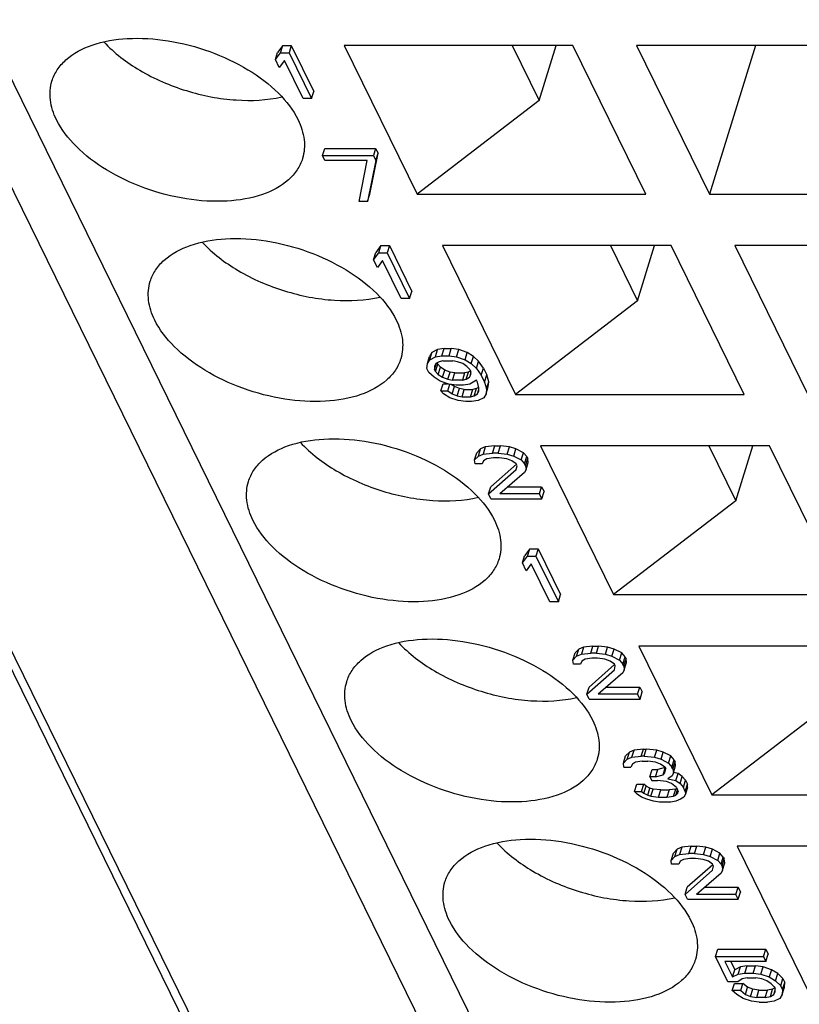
# Model space of a CAD drawing. Header units: millimetres. Extents: x 0 to 420, y 0 to 297.
# Tile 40 of 124: x 162.69 to 166.92, y 36.6 to 41.94. Entities that reach past the tile are written whole.
import ezdxf

# ---------------------------------------------------------------- set-up
doc = ezdxf.new("R2010")
doc.units = ezdxf.units.MM
doc.header["$LTSCALE"] = 23.1
doc.layers.get('0').update_dxf_attribs({"linetype": 'CONTINUOUS'})

msp = doc.modelspace()

# ---------------------------------------------------------------- linework, layer by layer
at = {"color": 9, "linetype": 'CONTINUOUS'}
for p, q in [((166.88218, 32.39635), (153.49629, 59.67393)), ((164.44168, 34.75102), (153.55169, 56.9425))]:
    msp.add_line(p, q, dxfattribs=at)
at = {"color": 7, "linetype": 'CONTINUOUS'}
for p, q in [((153.54585, 57.05264), (164.43585, 34.86116)), ((167.82099, 31.06674), (158.21217, 50.64745)), ((164.11756, 41.80431), (164.08968, 41.76728)), ((164.10546, 41.76514), (164.11756, 41.80431)), ((164.11756, 41.80431), (164.16361, 41.80431)), ((164.16361, 41.80431), (164.15151, 41.76514)), ((164.16361, 41.80431), (164.28563, 41.55567)), ((165.69451, 41.80505), (164.45109, 41.80505)), ((164.45109, 41.80505), (164.84764, 40.99696)), ((165.36487, 41.80505), (165.51156, 41.50612)), ((165.51156, 41.50612), (165.60394, 41.80505)), ((166.09107, 40.99696), (165.69451, 41.80505)), ((167.28334, 41.80505), (166.03991, 41.80505)), ((166.03991, 41.80505), (166.43646, 40.99696)), ((166.68618, 41.80505), (166.43646, 40.99696)), ((164.07758, 41.72811), (164.08968, 41.76728)), ((164.07758, 41.72811), (164.10546, 41.76514)), ((164.09834, 41.68579), (164.07758, 41.72811)), ((164.10546, 41.76514), (164.15151, 41.76514)), ((164.15151, 41.76514), (164.27353, 41.5165)), ((164.12622, 41.72282), (164.09834, 41.68579)), ((164.22747, 41.5165), (164.12622, 41.72282)), ((164.27353, 41.5165), (164.22747, 41.5165)), ((164.27353, 41.5165), (164.28563, 41.55567)), ((165.51156, 41.50612), (164.84764, 40.99696)), ((164.33358, 41.20644), (164.34568, 41.2456)), ((164.34568, 41.2456), (164.622, 41.2456)), ((164.622, 41.2456), (164.60989, 41.20644)), ((164.622, 41.2456), (164.63498, 41.21915)), ((164.33358, 41.20644), (164.60989, 41.20644)), ((164.34656, 41.17998), (164.33358, 41.20644)), ((164.5905, 40.99696), (164.63498, 41.21915)), ((164.60989, 41.20644), (164.62288, 41.17998)), ((164.62288, 41.17998), (164.63498, 41.21915)), ((164.57682, 41.17998), (164.34656, 41.17998)), ((164.53235, 40.95779), (164.57682, 41.17998)), ((164.62288, 41.17998), (164.5784, 40.95779)), ((164.5784, 40.95779), (164.5905, 40.99696)), ((164.84764, 40.99696), (166.09107, 40.99696)), ((166.43646, 40.99696), (167.67989, 40.99696)), ((164.5784, 40.95779), (164.53235, 40.95779)), ((164.65102, 40.71723), (164.62314, 40.6802)), ((164.63892, 40.67807), (164.65102, 40.71723)), ((164.65102, 40.71723), (164.69707, 40.71723)), ((164.69707, 40.71723), (164.68497, 40.67807)), ((164.69707, 40.71723), (164.81909, 40.46859)), ((166.22834, 40.71723), (164.98491, 40.71723)), ((164.98491, 40.71723), (165.38146, 39.90914)), ((165.89869, 40.71723), (166.04538, 40.4183)), ((166.04538, 40.4183), (166.13776, 40.71723)), ((166.62489, 39.90914), (166.22834, 40.71723)), ((167.81716, 40.71723), (166.57373, 40.71723)), ((166.57373, 40.71723), (166.97029, 39.90914)), ((164.61103, 40.64103), (164.62314, 40.6802)), ((164.61103, 40.64103), (164.63892, 40.67807)), ((164.63892, 40.67807), (164.68497, 40.67807)), ((164.68497, 40.67807), (164.80698, 40.42942)), ((164.6318, 40.59871), (164.61103, 40.64103)), ((164.65968, 40.63574), (164.6318, 40.59871)), ((164.76093, 40.42942), (164.65968, 40.63574)), ((164.80698, 40.42942), (164.81909, 40.46859)), ((164.80698, 40.42942), (164.76093, 40.42942)), ((166.04538, 40.4183), (165.38146, 39.90914)), ((164.92827, 40.13662), (164.91562, 40.11546)), ((164.91616, 40.09746), (164.92827, 40.13662)), ((164.95885, 40.15249), (164.92827, 40.13662)), ((164.94675, 40.11333), (164.95885, 40.15249)), ((164.99464, 40.15778), (164.95885, 40.15249)), ((164.98253, 40.11862), (164.99464, 40.15778)), ((164.99464, 40.15778), (165.03301, 40.15778)), ((165.02091, 40.11862), (165.03301, 40.15778)), ((165.07399, 40.15249), (165.03301, 40.15778)), ((165.06188, 40.11333), (165.07399, 40.15249)), ((165.12015, 40.13662), (165.07399, 40.15249)), ((165.10805, 40.09746), (165.12015, 40.13662)), ((165.15356, 40.11546), (165.12015, 40.13662)), ((164.90115, 40.04984), (164.90352, 40.0763)), ((164.90352, 40.0763), (164.91562, 40.11546)), ((164.90352, 40.0763), (164.91616, 40.09746)), ((164.91616, 40.09746), (164.94675, 40.11333)), ((164.94957, 40.0763), (164.94201, 40.06042)), ((164.94212, 40.04455), (164.95246, 40.07801)), ((164.94675, 40.11333), (164.98253, 40.11862)), ((164.94731, 40.03397), (164.95942, 40.07314)), ((164.96741, 40.08688), (164.94957, 40.0763)), ((164.956, 40.08011), (164.95942, 40.07314)), ((164.97488, 40.05727), (164.95942, 40.07314)), ((164.98784, 40.09217), (164.96741, 40.08688)), ((164.98253, 40.11862), (165.02091, 40.11862)), ((164.98784, 40.09217), (165.04157, 40.09217)), ((165.02091, 40.11862), (165.06188, 40.11333)), ((165.06719, 40.08688), (165.04157, 40.09217)), ((165.06188, 40.11333), (165.10805, 40.09746)), ((165.09541, 40.0763), (165.06719, 40.08688)), ((165.11855, 40.06042), (165.09541, 40.0763)), ((165.10805, 40.09746), (165.14146, 40.0763)), ((165.14146, 40.0763), (165.15356, 40.11546)), ((165.14146, 40.0763), (165.16979, 40.04984)), ((165.1819, 40.08901), (165.15356, 40.11546)), ((165.16979, 40.04984), (165.1819, 40.08901)), ((165.20774, 40.05198), (165.1819, 40.08901)), ((164.91153, 40.02868), (164.90115, 40.04984)), ((164.93987, 40.00223), (164.91153, 40.02868)), ((164.94201, 40.06042), (164.94212, 40.04455)), ((164.94731, 40.03397), (164.94212, 40.04455)), ((164.94731, 40.03397), (164.96278, 40.0181)), ((164.96278, 40.0181), (164.97488, 40.05727)), ((164.96278, 40.0181), (164.98592, 40.00223)), ((164.99802, 40.0414), (164.97488, 40.05727)), ((164.98592, 40.00223), (164.99802, 40.0414)), ((165.02624, 40.03082), (164.99802, 40.0414)), ((165.01414, 39.99165), (165.02624, 40.03082)), ((165.05186, 40.02553), (165.02624, 40.03082)), ((165.03976, 39.98636), (165.05186, 40.02553)), ((165.05186, 40.02553), (165.10559, 40.02553)), ((165.10559, 40.02553), (165.09349, 39.98636)), ((165.12602, 40.03082), (165.10559, 40.02553)), ((165.11392, 39.99165), (165.12602, 40.03082)), ((165.13401, 40.04455), (165.11855, 40.06042)), ((165.13743, 40.03759), (165.12602, 40.03082)), ((165.13926, 40.02651), (165.13175, 40.00223)), ((165.13175, 40.00223), (165.13932, 40.0181)), ((165.13401, 40.04455), (165.1392, 40.03397)), ((165.13932, 40.0181), (165.1392, 40.03397)), ((165.16979, 40.04984), (165.19564, 40.01281)), ((165.19564, 40.01281), (165.20774, 40.05198)), ((165.20774, 40.05198), (165.22592, 40.01495)), ((165.21381, 39.97578), (165.22592, 40.01495)), ((165.23641, 39.97791), (165.22592, 40.01495)), ((164.97328, 39.98107), (164.93987, 40.00223)), ((165.01944, 39.9652), (164.97328, 39.98107)), ((164.97621, 39.92817), (164.98831, 39.96733)), ((164.98592, 40.00223), (165.01414, 39.99165)), ((164.98831, 39.96733), (165.01323, 39.96733)), ((165.01414, 39.99165), (165.03976, 39.98636)), ((165.01459, 39.92817), (165.02578, 39.96438)), ((165.06042, 39.95991), (165.01944, 39.9652)), ((165.04983, 39.95146), (165.03221, 39.96355)), ((165.09349, 39.98636), (165.03976, 39.98636)), ((165.09349, 39.98636), (165.11392, 39.99165)), ((165.13457, 39.9652), (165.09879, 39.95991)), ((165.11392, 39.99165), (165.13175, 40.00223)), ((165.17024, 39.98636), (165.13457, 39.9652)), ((165.17544, 39.97578), (165.17024, 39.98636)), ((165.18334, 39.94404), (165.17544, 39.97578)), ((165.19564, 40.01281), (165.21381, 39.97578)), ((165.21381, 39.97578), (165.22431, 39.93875)), ((165.22431, 39.93875), (165.23641, 39.97791)), ((165.23404, 39.95146), (165.23641, 39.97791)), ((164.97621, 39.92817), (165.01459, 39.92817)), ((164.99167, 39.9123), (164.97621, 39.92817)), ((165.02509, 39.89114), (164.99167, 39.9123)), ((165.01459, 39.92817), (165.03773, 39.9123)), ((165.03773, 39.9123), (165.04983, 39.95146)), ((165.03773, 39.9123), (165.06595, 39.90172)), ((165.07805, 39.94088), (165.04983, 39.95146)), ((165.09879, 39.95991), (165.06042, 39.95991)), ((165.06595, 39.90172), (165.07805, 39.94088)), ((165.10367, 39.93559), (165.07805, 39.94088)), ((165.09157, 39.89643), (165.10367, 39.93559)), ((165.10367, 39.93559), (165.14973, 39.93559)), ((165.13762, 39.89643), (165.14973, 39.93559)), ((165.17016, 39.94088), (165.14973, 39.93559)), ((165.15805, 39.90172), (165.17016, 39.94088)), ((165.15805, 39.90172), (165.17589, 39.9123)), ((165.18232, 39.9481), (165.17016, 39.94088)), ((165.17589, 39.9123), (165.18339, 39.93658)), ((165.17589, 39.9123), (165.18345, 39.92817)), ((165.18345, 39.92817), (165.18334, 39.94404)), ((165.22194, 39.9123), (165.2093, 39.89114)), ((165.22194, 39.9123), (165.23404, 39.95146)), ((165.22431, 39.93875), (165.22194, 39.9123)), ((165.38146, 39.90914), (166.62489, 39.90914)), ((165.07125, 39.87526), (165.02509, 39.89114)), ((165.06595, 39.90172), (165.09157, 39.89643)), ((165.11222, 39.86997), (165.07125, 39.87526)), ((165.09157, 39.89643), (165.13762, 39.89643)), ((165.14293, 39.86997), (165.11222, 39.86997)), ((165.13762, 39.89643), (165.15805, 39.90172)), ((165.17871, 39.87526), (165.14293, 39.86997)), ((165.2093, 39.89114), (165.17871, 39.87526)), ((165.16021, 39.55322), (165.17231, 39.59238)), ((165.19263, 39.61354), (165.17231, 39.59238)), ((165.18053, 39.57438), (165.19263, 39.61354)), ((165.21814, 39.62413), (165.19263, 39.61354)), ((165.21814, 39.62413), (165.20604, 39.58496)), ((165.20604, 39.58496), (165.25717, 39.59025)), ((165.26927, 39.62942), (165.21814, 39.62413)), ((165.25717, 39.59025), (165.26927, 39.62942)), ((165.28787, 39.59025), (165.25717, 39.59025)), ((165.26927, 39.62942), (165.29997, 39.62942)), ((165.28787, 39.59025), (165.29997, 39.62942)), ((165.28787, 39.59025), (165.33652, 39.58496)), ((165.34862, 39.62413), (165.29997, 39.62942)), ((165.33652, 39.58496), (165.34862, 39.62413)), ((165.38452, 39.61354), (165.34862, 39.62413)), ((165.37241, 39.57438), (165.38452, 39.61354)), ((165.4256, 39.59238), (165.38452, 39.61354)), ((165.4135, 39.55322), (165.4256, 39.59238)), ((165.44366, 39.57122), (165.4256, 39.59238)), ((166.76216, 39.62942), (165.51873, 39.62942)), ((165.51873, 39.62942), (165.91529, 38.82132)), ((166.43251, 39.62942), (166.57921, 39.33049)), ((166.57921, 39.33049), (166.67158, 39.62942)), ((167.15871, 38.82132), (166.76216, 39.62942)), ((165.16021, 39.55322), (165.18053, 39.57438)), ((165.16292, 39.53206), (165.16021, 39.55322)), ((165.18053, 39.57438), (165.20604, 39.58496)), ((165.20886, 39.54793), (165.2013, 39.53206)), ((165.22669, 39.55851), (165.20886, 39.54793)), ((165.26247, 39.5638), (165.22669, 39.55851)), ((165.29318, 39.5638), (165.26247, 39.5638)), ((165.33415, 39.55851), (165.29318, 39.5638)), ((165.36237, 39.54793), (165.33415, 39.55851)), ((165.33652, 39.58496), (165.37241, 39.57438)), ((165.38551, 39.53206), (165.36237, 39.54793)), ((165.37241, 39.57438), (165.4135, 39.55322)), ((165.4135, 39.55322), (165.43156, 39.53206)), ((165.43156, 39.53206), (165.44366, 39.57122)), ((165.43675, 39.52148), (165.44886, 39.56064)), ((165.43946, 39.50031), (165.45157, 39.53948)), ((165.44366, 39.57122), (165.44886, 39.56064)), ((165.45157, 39.53948), (165.44886, 39.56064)), ((165.2013, 39.53206), (165.16292, 39.53206)), ((165.23572, 39.36806), (165.38573, 39.50031)), ((165.38669, 39.52965), (165.24782, 39.40722)), ((165.4319, 39.48444), (165.29713, 39.36806)), ((165.3907, 39.52148), (165.38551, 39.53206)), ((165.38573, 39.50031), (165.3907, 39.52148)), ((165.43675, 39.52148), (165.43156, 39.53206)), ((165.43946, 39.50031), (165.4319, 39.48444)), ((165.43675, 39.52148), (165.43946, 39.50031)), ((165.23572, 39.36806), (165.24782, 39.40722)), ((165.34248, 39.40722), (165.52414, 39.40722)), ((165.51204, 39.36806), (165.52414, 39.40722)), ((165.52414, 39.40722), (165.53712, 39.38077)), ((165.52502, 39.34161), (165.53712, 39.38077)), ((165.2487, 39.34161), (165.23572, 39.36806)), ((165.2487, 39.34161), (165.52502, 39.34161)), ((165.51204, 39.36806), (165.29713, 39.36806)), ((165.52502, 39.34161), (165.51204, 39.36806)), ((166.57921, 39.33049), (165.91529, 38.82132)), ((165.45938, 39.06997), (165.4315, 39.03293)), ((165.44728, 39.0308), (165.45938, 39.06997)), ((165.45938, 39.06997), (165.50543, 39.06997)), ((165.50543, 39.06997), (165.49333, 39.0308)), ((165.50543, 39.06997), (165.62745, 38.82132)), ((165.4194, 38.99377), (165.4315, 39.03293)), ((165.4194, 38.99377), (165.44728, 39.0308)), ((165.44728, 39.0308), (165.49333, 39.0308)), ((165.49333, 39.0308), (165.61535, 38.78216)), ((165.44016, 38.95145), (165.4194, 38.99377)), ((165.46804, 38.98848), (165.44016, 38.95145)), ((165.56929, 38.78216), (165.46804, 38.98848)), ((165.61535, 38.78216), (165.62745, 38.82132)), ((165.91529, 38.82132), (167.15871, 38.82132)), ((165.61535, 38.78216), (165.56929, 38.78216)), ((165.72645, 38.52573), (165.70614, 38.50457)), ((165.71435, 38.48656), (165.72645, 38.52573)), ((165.75196, 38.53631), (165.72645, 38.52573)), ((165.75196, 38.53631), (165.73986, 38.49714)), ((165.8031, 38.5416), (165.75196, 38.53631)), ((165.79099, 38.50243), (165.8031, 38.5416)), ((165.8031, 38.5416), (165.8338, 38.5416)), ((165.82169, 38.50243), (165.8338, 38.5416)), ((165.88245, 38.53631), (165.8338, 38.5416)), ((165.87034, 38.49714), (165.88245, 38.53631)), ((165.91834, 38.52573), (165.88245, 38.53631)), ((165.90624, 38.48656), (165.91834, 38.52573)), ((165.95943, 38.50457), (165.91834, 38.52573)), ((167.29598, 38.5416), (166.05256, 38.5416)), ((166.05256, 38.5416), (166.44911, 37.73351)), ((165.69403, 38.4654), (165.70614, 38.50457)), ((165.69403, 38.4654), (165.71435, 38.48656)), ((165.69674, 38.44424), (165.69403, 38.4654)), ((165.71435, 38.48656), (165.73986, 38.49714)), ((165.73986, 38.49714), (165.79099, 38.50243)), ((165.76052, 38.47069), (165.74268, 38.46011)), ((165.7963, 38.47598), (165.76052, 38.47069)), ((165.82169, 38.50243), (165.79099, 38.50243)), ((165.827, 38.47598), (165.7963, 38.47598)), ((165.82169, 38.50243), (165.87034, 38.49714)), ((165.86797, 38.47069), (165.827, 38.47598)), ((165.89619, 38.46011), (165.86797, 38.47069)), ((165.87034, 38.49714), (165.90624, 38.48656)), ((165.90624, 38.48656), (165.94732, 38.4654)), ((165.94732, 38.4654), (165.95943, 38.50457)), ((165.94732, 38.4654), (165.96538, 38.44424)), ((165.97749, 38.48341), (165.95943, 38.50457)), ((165.96538, 38.44424), (165.97749, 38.48341)), ((165.97058, 38.43366), (165.98268, 38.47282)), ((165.97749, 38.48341), (165.98268, 38.47282)), ((165.98539, 38.45166), (165.98268, 38.47282)), ((165.73512, 38.44424), (165.69674, 38.44424)), ((165.74268, 38.46011), (165.73512, 38.44424)), ((165.76954, 38.28024), (165.91956, 38.4125)), ((165.92051, 38.44183), (165.78165, 38.31941)), ((165.91933, 38.44424), (165.89619, 38.46011)), ((165.92452, 38.43366), (165.91933, 38.44424)), ((165.91956, 38.4125), (165.92452, 38.43366)), ((165.97058, 38.43366), (165.96538, 38.44424)), ((165.97329, 38.4125), (165.96572, 38.39663)), ((165.97058, 38.43366), (165.97329, 38.4125)), ((165.97329, 38.4125), (165.98539, 38.45166)), ((165.96572, 38.39663), (165.83095, 38.28024)), ((165.76954, 38.28024), (165.78165, 38.31941)), ((165.8763, 38.31941), (166.05797, 38.31941)), ((166.04586, 38.28024), (166.05797, 38.31941)), ((166.05797, 38.31941), (166.07095, 38.29295)), ((165.78253, 38.25379), (165.76954, 38.28024)), ((165.78253, 38.25379), (166.05884, 38.25379)), ((166.04586, 38.28024), (165.83095, 38.28024)), ((166.05884, 38.25379), (166.04586, 38.28024)), ((166.05884, 38.25379), (166.07095, 38.29295)), ((167.11303, 38.24267), (166.44911, 37.73351)), ((166.07763, 37.98215), (166.0265, 37.97686)), ((166.06553, 37.94298), (166.07763, 37.98215)), ((166.07763, 37.98215), (166.09298, 37.98215)), ((166.08088, 37.94298), (166.09298, 37.98215)), ((166.14931, 37.97686), (166.09298, 37.98215)), ((165.96857, 37.90595), (165.98067, 37.94512)), ((166.00099, 37.96628), (165.98067, 37.94512)), ((165.98889, 37.92711), (166.00099, 37.96628)), ((165.98889, 37.92711), (166.0144, 37.93769)), ((166.0265, 37.97686), (166.00099, 37.96628)), ((166.0144, 37.93769), (166.0265, 37.97686)), ((166.0144, 37.93769), (166.06553, 37.94298)), ((166.08088, 37.94298), (166.06553, 37.94298)), ((166.08088, 37.94298), (166.13721, 37.93769)), ((166.13721, 37.93769), (166.14931, 37.97686)), ((166.13721, 37.93769), (166.1731, 37.92711)), ((166.1852, 37.96628), (166.14931, 37.97686)), ((166.1731, 37.92711), (166.1852, 37.96628)), ((166.22629, 37.94512), (166.1852, 37.96628)), ((166.21419, 37.90595), (166.22629, 37.94512)), ((166.24435, 37.92396), (166.22629, 37.94512)), ((165.96857, 37.90595), (165.98889, 37.92711)), ((165.97128, 37.88479), (165.96857, 37.90595)), ((165.97128, 37.88479), (166.00966, 37.88479)), ((166.01722, 37.90066), (166.00966, 37.88479)), ((166.03505, 37.91124), (166.01722, 37.90066)), ((166.07083, 37.91653), (166.03505, 37.91124)), ((166.07083, 37.91653), (166.10154, 37.91653)), ((166.14251, 37.91124), (166.10154, 37.91653)), ((166.17073, 37.90066), (166.14251, 37.91124)), ((166.19549, 37.88149), (166.15518, 37.87105)), ((166.19387, 37.88479), (166.17073, 37.90066)), ((166.1731, 37.92711), (166.21419, 37.90595)), ((166.18394, 37.84247), (166.1958, 37.88086)), ((166.19387, 37.88479), (166.19906, 37.87421)), ((166.19409, 37.85305), (166.19906, 37.87421)), ((166.21419, 37.90595), (166.23225, 37.88479)), ((166.23225, 37.88479), (166.24435, 37.92396)), ((166.23744, 37.87421), (166.23225, 37.88479)), ((166.23744, 37.87421), (166.24954, 37.91338)), ((166.23744, 37.87421), (166.24015, 37.85305)), ((166.24015, 37.85305), (166.25225, 37.89221)), ((166.24435, 37.92396), (166.24954, 37.91338)), ((166.25225, 37.89221), (166.24954, 37.91338)), ((166.11237, 37.83189), (166.12448, 37.87105)), ((166.14307, 37.83189), (166.11237, 37.83189)), ((166.11237, 37.83189), (166.12276, 37.81073)), ((166.12448, 37.87105), (166.15518, 37.87105)), ((166.14307, 37.83189), (166.15518, 37.87105)), ((166.14307, 37.83189), (166.18394, 37.84247)), ((166.18394, 37.84247), (166.19409, 37.85305)), ((166.23258, 37.83718), (166.20967, 37.82131)), ((166.20967, 37.82131), (166.25324, 37.81073)), ((166.24015, 37.85305), (166.23258, 37.83718)), ((166.26534, 37.84989), (166.241, 37.8558)), ((166.25324, 37.81073), (166.26534, 37.84989)), ((166.28848, 37.83402), (166.26534, 37.84989)), ((166.27638, 37.79485), (166.28848, 37.83402)), ((166.30654, 37.81286), (166.28848, 37.83402)), ((166.02851, 37.75253), (166.04061, 37.7917)), ((166.04061, 37.7917), (166.07899, 37.7917)), ((166.06688, 37.75253), (166.07899, 37.7917)), ((166.09185, 37.78112), (166.07899, 37.7917)), ((166.07975, 37.74195), (166.09185, 37.78112)), ((166.1124, 37.77054), (166.09185, 37.78112)), ((166.10029, 37.73137), (166.1124, 37.77054)), ((166.13034, 37.76525), (166.1124, 37.77054)), ((166.12276, 37.81073), (166.15346, 37.81073)), ((166.20211, 37.80544), (166.15346, 37.81073)), ((166.23033, 37.79485), (166.20211, 37.80544)), ((166.25606, 37.77369), (166.23033, 37.79485)), ((166.25901, 37.76768), (166.25315, 37.76525)), ((166.25324, 37.81073), (166.27638, 37.79485)), ((166.25606, 37.77369), (166.26645, 37.75253)), ((166.27638, 37.79485), (166.29444, 37.77369)), ((166.29444, 37.77369), (166.30654, 37.81286)), ((166.30482, 37.75253), (166.29444, 37.77369)), ((166.30482, 37.75253), (166.31693, 37.7917)), ((166.31704, 37.77583), (166.30494, 37.73666)), ((166.30654, 37.81286), (166.31693, 37.7917)), ((166.31704, 37.77583), (166.31693, 37.7917)), ((166.02851, 37.75253), (166.06688, 37.75253)), ((166.04397, 37.73666), (166.02851, 37.75253)), ((166.06711, 37.72079), (166.04397, 37.73666)), ((166.06688, 37.75253), (166.07975, 37.74195)), ((166.09533, 37.71021), (166.06711, 37.72079)), ((166.07975, 37.74195), (166.10029, 37.73137)), ((166.10029, 37.73137), (166.11824, 37.72608)), ((166.11824, 37.72608), (166.13034, 37.76525)), ((166.11824, 37.72608), (166.15922, 37.72079)), ((166.17132, 37.75996), (166.13034, 37.76525)), ((166.15922, 37.72079), (166.17132, 37.75996)), ((166.15922, 37.72079), (166.20527, 37.72079)), ((166.17132, 37.75996), (166.21737, 37.75996)), ((166.21737, 37.75996), (166.20527, 37.72079)), ((166.20527, 37.72079), (166.24105, 37.72608)), ((166.25315, 37.76525), (166.21737, 37.75996)), ((166.24105, 37.72608), (166.25315, 37.76525)), ((166.24105, 37.72608), (166.2538, 37.73137)), ((166.2538, 37.73137), (166.2627, 37.76016)), ((166.2538, 37.73137), (166.26396, 37.74195)), ((166.26396, 37.74195), (166.26645, 37.75253)), ((166.29737, 37.72079), (166.27954, 37.71021)), ((166.30494, 37.73666), (166.29737, 37.72079)), ((166.30482, 37.75253), (166.30494, 37.73666)), ((166.44911, 37.73351), (167.69254, 37.73351)), ((166.13122, 37.69963), (166.09533, 37.71021)), ((166.16452, 37.69434), (166.13122, 37.69963)), ((166.22592, 37.69434), (166.16452, 37.69434)), ((166.25403, 37.69963), (166.22592, 37.69434)), ((166.27954, 37.71021), (166.25403, 37.69963)), ((166.28579, 37.44849), (166.26028, 37.43791)), ((166.28579, 37.44849), (166.27368, 37.40932)), ((166.33692, 37.45378), (166.28579, 37.44849)), ((166.32482, 37.41461), (166.33692, 37.45378)), ((166.33692, 37.45378), (166.36762, 37.45378)), ((166.35552, 37.41461), (166.36762, 37.45378)), ((166.41627, 37.44849), (166.36762, 37.45378)), ((166.40417, 37.40932), (166.41627, 37.44849)), ((166.45216, 37.43791), (166.41627, 37.44849)), ((167.82981, 37.45378), (166.58638, 37.45378)), ((166.58638, 37.45378), (166.98293, 36.64569)), ((166.22786, 37.37758), (166.23996, 37.41675)), ((166.22786, 37.37758), (166.24817, 37.39874)), ((166.26028, 37.43791), (166.23996, 37.41675)), ((166.24817, 37.39874), (166.26028, 37.43791)), ((166.24817, 37.39874), (166.27368, 37.40932)), ((166.27368, 37.40932), (166.32482, 37.41461)), ((166.35552, 37.41461), (166.32482, 37.41461)), ((166.35552, 37.41461), (166.40417, 37.40932)), ((166.40417, 37.40932), (166.44006, 37.39874)), ((166.44006, 37.39874), (166.45216, 37.43791)), ((166.44006, 37.39874), (166.48115, 37.37758)), ((166.49325, 37.41675), (166.45216, 37.43791)), ((166.48115, 37.37758), (166.49325, 37.41675)), ((166.51131, 37.39559), (166.49325, 37.41675)), ((166.49921, 37.35642), (166.51131, 37.39559)), ((166.51131, 37.39559), (166.5165, 37.38501)), ((166.23056, 37.35642), (166.22786, 37.37758)), ((166.26894, 37.35642), (166.23056, 37.35642)), ((166.2765, 37.37229), (166.26894, 37.35642)), ((166.29434, 37.38287), (166.2765, 37.37229)), ((166.33012, 37.38816), (166.29434, 37.38287)), ((166.45433, 37.35402), (166.31547, 37.23159)), ((166.36082, 37.38816), (166.33012, 37.38816)), ((166.4018, 37.38287), (166.36082, 37.38816)), ((166.43001, 37.37229), (166.4018, 37.38287)), ((166.45315, 37.35642), (166.43001, 37.37229)), ((166.45835, 37.34584), (166.45315, 37.35642)), ((166.45338, 37.32468), (166.45835, 37.34584)), ((166.48115, 37.37758), (166.49921, 37.35642)), ((166.5044, 37.34584), (166.49921, 37.35642)), ((166.5044, 37.34584), (166.5165, 37.38501)), ((166.5044, 37.34584), (166.50711, 37.32468)), ((166.50711, 37.32468), (166.51921, 37.36385)), ((166.51921, 37.36385), (166.5165, 37.38501)), ((166.30337, 37.19242), (166.45338, 37.32468)), ((166.49955, 37.30881), (166.36477, 37.19242)), ((166.50711, 37.32468), (166.49955, 37.30881)), ((166.30337, 37.19242), (166.31547, 37.23159)), ((166.31635, 37.16597), (166.30337, 37.19242)), ((166.57969, 37.19242), (166.36477, 37.19242)), ((166.41013, 37.23159), (166.59179, 37.23159)), ((166.57969, 37.19242), (166.59179, 37.23159)), ((166.59267, 37.16597), (166.57969, 37.19242)), ((166.59179, 37.23159), (166.60477, 37.20514)), ((166.59267, 37.16597), (166.60477, 37.20514)), ((166.31635, 37.16597), (166.59267, 37.16597)), ((166.46887, 36.85517), (166.48097, 36.89433)), ((166.48097, 36.89433), (166.74194, 36.89433)), ((166.72984, 36.85517), (166.74194, 36.89433)), ((166.74194, 36.89433), (166.75492, 36.86788)), ((166.74282, 36.82871), (166.75492, 36.86788)), ((166.46887, 36.85517), (166.72984, 36.85517)), ((166.53637, 36.71762), (166.46887, 36.85517)), ((166.74282, 36.82871), (166.52023, 36.82871)), ((166.52023, 36.82871), (166.56177, 36.74407)), ((166.55155, 36.82871), (166.57387, 36.78324)), ((166.64024, 36.8044), (166.60446, 36.79911)), ((166.62814, 36.76523), (166.64024, 36.8044)), ((166.64024, 36.8044), (166.68629, 36.8044)), ((166.67419, 36.76523), (166.68629, 36.8044)), ((166.72727, 36.79911), (166.68629, 36.8044)), ((166.72984, 36.85517), (166.74282, 36.82871)), ((166.56177, 36.74407), (166.57387, 36.78324)), ((166.56177, 36.74407), (166.59235, 36.75994)), ((166.60446, 36.79911), (166.57387, 36.78324)), ((166.59235, 36.75994), (166.60446, 36.79911)), ((166.59235, 36.75994), (166.62814, 36.76523)), ((166.62814, 36.76523), (166.67419, 36.76523)), ((166.67419, 36.76523), (166.71516, 36.75994)), ((166.71516, 36.75994), (166.72727, 36.79911)), ((166.71516, 36.75994), (166.76133, 36.74407)), ((166.77343, 36.78324), (166.72727, 36.79911)), ((166.77343, 36.78324), (166.76133, 36.74407)), ((166.80684, 36.76207), (166.77343, 36.78324)), ((166.79474, 36.72291), (166.80684, 36.76207)), ((166.83517, 36.73562), (166.80684, 36.76207)), ((166.5901, 36.71762), (166.53637, 36.71762)), ((166.55973, 36.67001), (166.57184, 36.70917)), ((166.57184, 36.70917), (166.61789, 36.70917)), ((166.61301, 36.73349), (166.5901, 36.71762)), ((166.60579, 36.67001), (166.61789, 36.70917)), ((166.64112, 36.73878), (166.61301, 36.73349)), ((166.64362, 36.68801), (166.61789, 36.70917)), ((166.64112, 36.73878), (166.68717, 36.73878)), ((166.72047, 36.73349), (166.68717, 36.73878)), ((166.74869, 36.72291), (166.72047, 36.73349)), ((166.77183, 36.70704), (166.74869, 36.72291)), ((166.76133, 36.74407), (166.79474, 36.72291)), ((166.78729, 36.69117), (166.77183, 36.70704)), ((166.79474, 36.72291), (166.82307, 36.69646)), ((166.82307, 36.69646), (166.83517, 36.73562)), ((166.83346, 36.6753), (166.84556, 36.71446)), ((166.83517, 36.73562), (166.84556, 36.71446)), ((166.84319, 36.68801), (166.84556, 36.71446)), ((166.60579, 36.67001), (166.55973, 36.67001)), ((166.58547, 36.64884), (166.55973, 36.67001)), ((166.61888, 36.62768), (166.58547, 36.64884)), ((166.60579, 36.67001), (166.63152, 36.64884)), ((166.63152, 36.64884), (166.64362, 36.68801)), ((166.63152, 36.64884), (166.65974, 36.63826)), ((166.67184, 36.67743), (166.64362, 36.68801)), ((166.65974, 36.63826), (166.67184, 36.67743)), ((166.70514, 36.67214), (166.67184, 36.67743)), ((166.69304, 36.63297), (166.70514, 36.67214)), ((166.70514, 36.67214), (166.75119, 36.67214)), ((166.73909, 36.63297), (166.75119, 36.67214)), ((166.7793, 36.67743), (166.75119, 36.67214)), ((166.7672, 36.63826), (166.7793, 36.67743)), ((166.7672, 36.63826), (166.78503, 36.64884)), ((166.79071, 36.6842), (166.7793, 36.67743)), ((166.78503, 36.64884), (166.79253, 36.67312)), ((166.78503, 36.64884), (166.79259, 36.66471)), ((166.78729, 36.69117), (166.79248, 36.68059)), ((166.79259, 36.66471), (166.79248, 36.68059)), ((166.83108, 36.64884), (166.81844, 36.62768)), ((166.83346, 36.6753), (166.82307, 36.69646)), ((166.83108, 36.64884), (166.84319, 36.68801)), ((166.83346, 36.6753), (166.83108, 36.64884)), ((166.66505, 36.61181), (166.61888, 36.62768)), ((166.65974, 36.63826), (166.69304, 36.63297)), ((166.70602, 36.60652), (166.66505, 36.61181)), ((166.73909, 36.63297), (166.69304, 36.63297)), ((166.70602, 36.60652), (166.75207, 36.60652)), ((166.73909, 36.63297), (166.7672, 36.63826)), ((166.78785, 36.61181), (166.75207, 36.60652)), ((166.81844, 36.62768), (166.78785, 36.61181))]:
    msp.add_line(p, q, dxfattribs=at)
for points, knots in [([(162.86335, 41.61137), (162.87002, 41.63298), (162.89046, 41.67552), (162.95799, 41.75157), (163.08893, 41.8192), (163.28131, 41.85069), (163.49944, 41.83695), (163.72182, 41.77914), (163.92636, 41.68305), (164.0925, 41.55866), (164.17408, 41.45452), (164.20034, 41.401)], [0, 0, 0, 0, 0.0431922, 0.0886677, 0.1921566, 0.316387, 0.4574241, 0.6064368, 0.7527202, 0.8861677, 1, 1, 1, 1]), ([(163.14548, 41.82413), (163.20182, 41.76336), (163.34376, 41.65639), (163.59056, 41.54993), (163.85439, 41.49876), (164.03186, 41.5072), (164.11261, 41.52565)], [0, 0, 0, 0, 0.2370078, 0.5000835, 0.7631094, 1, 1, 1, 1]), ([(162.88783, 41.401), (162.87117, 41.43495), (162.84785, 41.50461), (162.85328, 41.5788), (162.86335, 41.61137)], [0, 0, 0, 0, 0.5258845, 1, 1, 1, 1]), ([(164.22482, 41.19064), (164.21814, 41.16903), (164.19771, 41.12649), (164.13017, 41.05044), (163.99924, 40.98281), (163.80685, 40.95132), (163.58873, 40.96506), (163.36635, 41.02287), (163.16181, 41.11896), (162.99567, 41.24335), (162.91409, 41.34749), (162.88783, 41.401)], [0, 0, 0, 0, 0.0431922, 0.0886677, 0.1921566, 0.316387, 0.4574241, 0.6064368, 0.7527202, 0.8861677, 1, 1, 1, 1]), ([(164.20034, 41.401), (164.217, 41.36706), (164.24032, 41.2974), (164.23488, 41.22321), (164.22482, 41.19064)], [0, 0, 0, 0, 0.5258845, 1, 1, 1, 1]), ([(163.39717, 40.52355), (163.40385, 40.54516), (163.42428, 40.5877), (163.49182, 40.66375), (163.62275, 40.73138), (163.81514, 40.76287), (164.03326, 40.74914), (164.25564, 40.69132), (164.46018, 40.59523), (164.62632, 40.47084), (164.7079, 40.3667), (164.73416, 40.31319)], [0, 0, 0, 0, 0.0431922, 0.0886677, 0.1921566, 0.316387, 0.4574241, 0.6064368, 0.7527202, 0.8861677, 1, 1, 1, 1]), ([(163.67931, 40.73631), (163.73565, 40.67554), (163.87758, 40.56857), (164.12438, 40.46212), (164.38821, 40.41094), (164.56568, 40.41938), (164.64643, 40.43783)], [0, 0, 0, 0, 0.2370078, 0.5000835, 0.7631094, 1, 1, 1, 1]), ([(163.42165, 40.31319), (163.40499, 40.34713), (163.38167, 40.41679), (163.38711, 40.49098), (163.39717, 40.52355)], [0, 0, 0, 0, 0.5258845, 1, 1, 1, 1]), ([(164.75864, 40.10282), (164.75197, 40.08121), (164.73153, 40.03867), (164.664, 39.96262), (164.53306, 39.89499), (164.34068, 39.86351), (164.12256, 39.87724), (163.90017, 39.93505), (163.69563, 40.03114), (163.5295, 40.15553), (163.44791, 40.25967), (163.42165, 40.31319)], [0, 0, 0, 0, 0.0431922, 0.0886677, 0.1921566, 0.316387, 0.4574241, 0.6064368, 0.7527202, 0.8861677, 1, 1, 1, 1]), ([(164.73416, 40.31319), (164.75082, 40.27924), (164.77414, 40.20958), (164.76871, 40.1354), (164.75864, 40.10282)], [0, 0, 0, 0, 0.5258845, 1, 1, 1, 1]), ([(163.93099, 39.43573), (163.93767, 39.45734), (163.9581, 39.49988), (164.02564, 39.57593), (164.15658, 39.64357), (164.34896, 39.67505), (164.56708, 39.66132), (164.78946, 39.6035), (164.99401, 39.50741), (165.16014, 39.38302), (165.24172, 39.27889), (165.26799, 39.22537)], [0, 0, 0, 0, 0.0431922, 0.0886677, 0.1921566, 0.316387, 0.4574241, 0.6064368, 0.7527202, 0.8861677, 1, 1, 1, 1]), ([(164.21313, 39.64849), (164.26947, 39.58772), (164.41141, 39.48075), (164.6582, 39.3743), (164.92203, 39.32312), (165.0995, 39.33156), (165.18025, 39.35002)], [0, 0, 0, 0, 0.2370078, 0.5000835, 0.7631094, 1, 1, 1, 1]), ([(163.95547, 39.22537), (163.93882, 39.25932), (163.9155, 39.32898), (163.92093, 39.40316), (163.93099, 39.43573)], [0, 0, 0, 0, 0.5258845, 1, 1, 1, 1]), ([(165.29247, 39.01501), (165.28579, 38.99339), (165.26536, 38.95086), (165.19782, 38.87481), (165.06688, 38.80717), (164.8745, 38.77569), (164.65638, 38.78942), (164.434, 38.84724), (164.22945, 38.94332), (164.06332, 39.06772), (163.98174, 39.17185), (163.95547, 39.22537)], [0, 0, 0, 0, 0.0431922, 0.0886677, 0.1921566, 0.316387, 0.4574241, 0.6064368, 0.7527202, 0.8861677, 1, 1, 1, 1]), ([(165.26799, 39.22537), (165.28464, 39.19142), (165.30796, 39.12176), (165.30253, 39.04758), (165.29247, 39.01501)], [0, 0, 0, 0, 0.5258845, 1, 1, 1, 1]), ([(164.46482, 38.34792), (164.47149, 38.36953), (164.49193, 38.41206), (164.55946, 38.48812), (164.6904, 38.55575), (164.88278, 38.58723), (165.10091, 38.5735), (165.32329, 38.51568), (165.52783, 38.4196), (165.69397, 38.2952), (165.77555, 38.19107), (165.80181, 38.13755)], [0, 0, 0, 0, 0.0431922, 0.0886677, 0.1921566, 0.316387, 0.4574241, 0.6064368, 0.7527202, 0.8861677, 1, 1, 1, 1]), ([(164.74695, 38.56068), (164.80329, 38.4999), (164.94523, 38.39294), (165.19203, 38.28648), (165.45586, 38.2353), (165.63333, 38.24375), (165.71407, 38.2622)], [0, 0, 0, 0, 0.2370078, 0.5000835, 0.7631094, 1, 1, 1, 1]), ([(164.4893, 38.13755), (164.47264, 38.1715), (164.44932, 38.24116), (164.45475, 38.31534), (164.46482, 38.34792)], [0, 0, 0, 0, 0.5258845, 1, 1, 1, 1]), ([(165.82629, 37.92719), (165.81961, 37.90558), (165.79918, 37.86304), (165.73164, 37.78699), (165.60071, 37.71936), (165.40832, 37.68787), (165.1902, 37.7016), (164.96782, 37.75942), (164.76328, 37.85551), (164.59714, 37.9799), (164.51556, 38.08404), (164.4893, 38.13755)], [0, 0, 0, 0, 0.0431922, 0.0886677, 0.1921566, 0.316387, 0.4574241, 0.6064368, 0.7527202, 0.8861677, 1, 1, 1, 1]), ([(165.80181, 38.13755), (165.81847, 38.10361), (165.84179, 38.03394), (165.83635, 37.95976), (165.82629, 37.92719)], [0, 0, 0, 0, 0.5258845, 1, 1, 1, 1]), ([(164.99864, 37.2601), (165.00532, 37.28171), (165.02575, 37.32425), (165.09329, 37.4003), (165.22422, 37.46793), (165.41661, 37.49942), (165.63473, 37.48568), (165.85711, 37.42787), (166.06165, 37.33178), (166.22779, 37.20739), (166.30937, 37.10325), (166.33563, 37.04973)], [0, 0, 0, 0, 0.0431922, 0.0886677, 0.1921566, 0.316387, 0.4574241, 0.6064368, 0.7527202, 0.8861677, 1, 1, 1, 1]), ([(165.28078, 37.47286), (165.33712, 37.41209), (165.47905, 37.30512), (165.72585, 37.19866), (165.98968, 37.14749), (166.16715, 37.15593), (166.2479, 37.17438)], [0, 0, 0, 0, 0.2370078, 0.5000835, 0.7631094, 1, 1, 1, 1]), ([(165.02312, 37.04973), (165.00646, 37.08368), (164.98314, 37.15334), (164.98858, 37.22753), (164.99864, 37.2601)], [0, 0, 0, 0, 0.5258845, 1, 1, 1, 1]), ([(166.36011, 36.83937), (166.35344, 36.81776), (166.333, 36.77522), (166.26547, 36.69917), (166.13453, 36.63154), (165.94215, 36.60005), (165.72403, 36.61379), (165.50164, 36.6716), (165.2971, 36.76769), (165.13097, 36.89208), (165.04938, 36.99622), (165.02312, 37.04973)], [0, 0, 0, 0, 0.0431922, 0.0886677, 0.1921566, 0.316387, 0.4574241, 0.6064368, 0.7527202, 0.8861677, 1, 1, 1, 1]), ([(166.33563, 37.04973), (166.35229, 37.01579), (166.37561, 36.94613), (166.37018, 36.87194), (166.36011, 36.83937)], [0, 0, 0, 0, 0.5258845, 1, 1, 1, 1])]:
    msp.add_open_spline(points, degree=3, knots=knots, dxfattribs=at)

doc.saveas('drawing.dxf')
